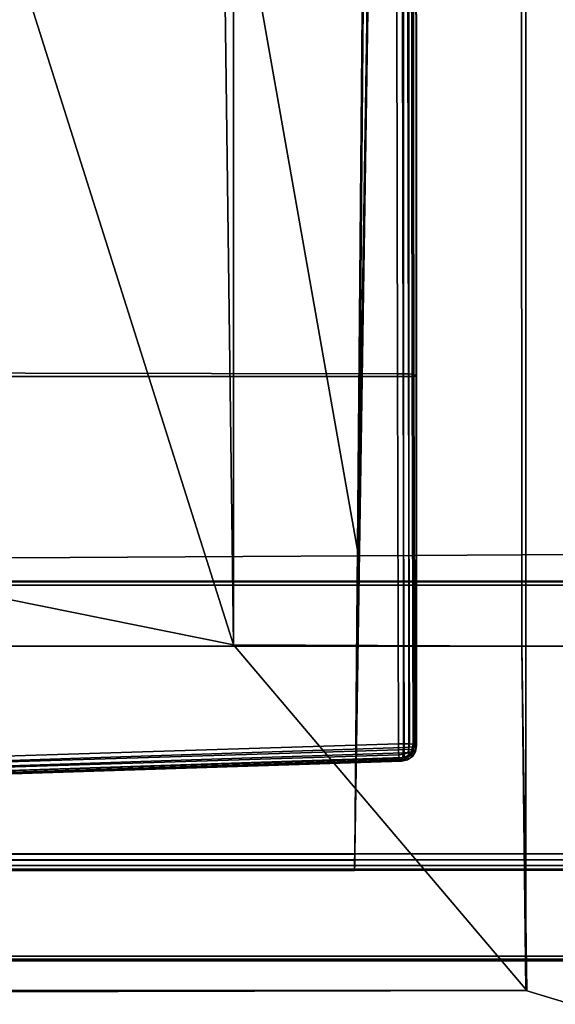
# Model space of a CAD drawing. Extents: x -11.8 to 11.8, y 0 to 23.7.
# Tile 19 of 52: x 7.5 to 9.1, y 4.4 to 7.4. Entities that reach past the tile are written whole.
import ezdxf

# ---------------------------------------------------------------- set-up
doc = ezdxf.new("R2010")
doc.units = 0
doc.layers.add('SHPM78Z54N_TRADECAD', color=7, linetype='CONTINUOUS')

msp = doc.modelspace()

# ---------------------------------------------------------------- linework, layer by layer
at = {"layer": 'SHPM78Z54N_TRADECAD'}
for points in [[(9.0164, 21.874, 33.0011), (10.8391, 22.9691, 33.0011), (10.8391, 3.9269, 33.0011), (9.0164, 4.4772, 33.0011)], [(7.92, 21.664, 33.3153), (8.13, 21.874, 33.1998), (8.13, 5.5233, 33.2927)], [(9.0043, 5.5195, 33.0972), (8.13, 5.5233, 33.2927), (8.13, 21.874, 33.1998), (8.996, 21.874, 33.0972)], [(9.0164, 4.4772, 33.0011), (9.0043, 5.5195, 33.0972), (8.996, 21.874, 33.0972), (9.0164, 21.874, 33.0011)], [(7.08, 20.669, 33.3321), (7.92, 21.664, 33.3153), (8.13, 5.5233, 33.2927), (6.5364, 10.5575, 33.8521)], [(7.2804, 12.7393, 33.8818), (7.2776, 19.8016, 33.8848), (8.6272, 19.7516, 33.737), (8.5088, 5.7928, 33.7334)], [(8.627, 19.7511, 32.9493), (7.3661, 19.801, 33.2468), (7.331, 4.8893, 33.0009), (8.4975, 4.8901, 32.9434)], [(9.1491, 4.8909, 32.9415), (9.4453, 19.7516, 32.9434), (8.7267, 19.7511, 32.9434), (8.4975, 4.8901, 32.9434)], [(8.7267, 19.7511, 32.9434), (8.627, 19.7511, 32.9493), (8.4975, 4.8901, 32.9434)], [(8.7269, 19.7516, 33.7334), (9.2409, 19.7516, 33.7334), (9.1675, 5.7975, 33.7316), (8.5088, 5.7928, 33.7334)], [(8.5088, 5.7928, 33.7334), (8.6272, 19.7516, 33.737), (8.7269, 19.7516, 33.7334)], [(10.8391, 12.2355, 0.0397), (-11.8433, 14.8549, 0.0397), (-11.8433, 4.581, 0.0397), (10.8391, 4.581, 0.0397)], [(8.5088, 5.7928, 33.7334), (7.2831, 5.786, 33.8628), (7.2804, 12.7393, 33.8818)], [(4.0567, 6.3462, 33.5354), (1.2792, 11.1622, 34.2357), (6.5364, 10.5575, 33.8521), (8.13, 5.5233, 33.2927)], [(8.6231, 8.5323, 33.7444), (6.906, 8.5342, 33.9577), (6.935, 6.3468, 33.8617), (8.6273, 6.3445, 33.7386)], [(8.64, 8.5322, 33.7455), (8.6231, 8.5323, 33.7444), (8.6273, 6.3445, 33.7386), (8.6443, 6.3443, 33.7405)], [(8.6563, 8.5319, 33.7536), (8.64, 8.5322, 33.7455), (8.6443, 6.3443, 33.7405), (8.6605, 6.3438, 33.7493)], [(8.6682, 8.5314, 33.7675), (8.6563, 8.5319, 33.7536), (8.6605, 6.3438, 33.7493), (8.672, 6.343, 33.7637)], [(8.6733, 8.5309, 33.7835), (8.6682, 8.5314, 33.7675), (8.672, 6.343, 33.7637), (8.6769, 6.3421, 33.7801)], [(8.6851, 6.338, 33.8577), (8.6842, 8.5283, 33.8707), (8.6733, 8.5309, 33.7835), (8.6769, 6.3421, 33.7801)], [(8.6832, 8.5278, 33.8877), (8.6842, 8.5283, 33.8707), (8.6851, 6.338, 33.8577), (8.6837, 6.3372, 33.8744)], [(6.9254, 8.5276, 34.1678), (8.6453, 8.527, 33.9217), (8.645, 6.3357, 33.9067), (6.9502, 6.3357, 34.0719)], [(8.6453, 8.527, 33.9217), (8.6613, 8.527, 33.9163), (8.6611, 6.3358, 33.902), (8.645, 6.3357, 33.9067)], [(8.6613, 8.527, 33.9163), (8.6752, 8.5273, 33.9042), (8.6753, 6.3364, 33.8905), (8.6611, 6.3358, 33.902)], [(8.6752, 8.5273, 33.9042), (8.6832, 8.5278, 33.8877), (8.6837, 6.3372, 33.8744), (8.6753, 6.3364, 33.8905)], [(4.0567, 6.3462, 33.5354), (8.13, 5.5233, 33.2927), (9.0186, 4.4772, 33.0601), (4.4797, 4.4657, 33.1108)], [(8.6273, 6.3445, 33.7386), (6.935, 6.3468, 33.8617), (6.9499, 5.1712, 33.835), (8.6299, 5.2235, 33.7381)], [(6.9502, 6.3357, 34.0719), (8.645, 6.3357, 33.9067), (8.645, 5.213, 33.8902), (6.9628, 5.1575, 33.9895)], [(8.6299, 5.2235, 33.7381), (8.6475, 5.2238, 33.7402), (8.6443, 6.3443, 33.7405), (8.6273, 6.3445, 33.7386)], [(8.6475, 5.2238, 33.7402), (8.6631, 5.2236, 33.7488), (8.6605, 6.3438, 33.7493), (8.6443, 6.3443, 33.7405)], [(8.6618, 5.2138, 33.885), (8.645, 5.213, 33.8902), (8.645, 6.3357, 33.9067), (8.6611, 6.3358, 33.902)], [(8.6631, 5.2236, 33.7488), (8.6743, 5.2229, 33.7625), (8.672, 6.343, 33.7637), (8.6605, 6.3438, 33.7493)], [(8.6754, 5.215, 33.8738), (8.6618, 5.2138, 33.885), (8.6611, 6.3358, 33.902), (8.6753, 6.3364, 33.8905)], [(8.6743, 5.2229, 33.7625), (8.6794, 5.2219, 33.7795), (8.6769, 6.3421, 33.7801), (8.672, 6.343, 33.7637)], [(8.6836, 5.2163, 33.8583), (8.6754, 5.215, 33.8738), (8.6753, 6.3364, 33.8905), (8.6837, 6.3372, 33.8744)], [(8.6852, 5.2177, 33.8408), (8.6851, 6.338, 33.8577), (8.6769, 6.3421, 33.7801), (8.6794, 5.2219, 33.7795)], [(8.6852, 5.2177, 33.8408), (8.6836, 5.2163, 33.8583), (8.6837, 6.3372, 33.8744), (8.6851, 6.338, 33.8577)], [(8.5088, 5.7928, 33.7334), (8.498, 4.8909, 33.7334), (7.2834, 4.8909, 33.7965), (7.2831, 5.786, 33.8628)], [(9.1675, 5.7975, 33.7316), (9.1627, 4.8909, 33.7315), (8.498, 4.8909, 33.7334), (8.5088, 5.7928, 33.7334)], [(-10.9122, 5.7163, 4.9527), (11.7095, 5.7163, 4.9527), (11.7095, 4.5661, 3.7945), (-11.8433, 4.5661, 3.7945)], [(-10.9122, 5.7143, 5.1084), (10.8391, 5.7144, 5.1122), (11.7095, 5.7163, 4.9527), (-10.9122, 5.7163, 4.9527)], [(10.8391, 5.704, 6.001), (10.8391, 5.7144, 5.1122), (-10.9122, 5.7143, 5.1084), (-10.9122, 5.704, 6.001)], [(10.8391, 5.5195, 6.3166), (10.8391, 5.704, 6.001), (-10.9122, 5.704, 6.001), (-10.9122, 5.5195, 6.3166)], [(10.8391, 3.9269, 6.3166), (10.8391, 5.5195, 6.3166), (-10.9122, 5.5195, 6.3166), (-10.9122, 3.9269, 6.3166)], [(9.0043, 5.5195, 33.0972), (9.0186, 4.4772, 33.0601), (8.13, 5.5233, 33.2927)], [(9.0164, 4.4772, 33.0011), (9.0186, 4.4772, 33.0601), (9.0043, 5.5195, 33.0972)], [(8.6303, 5.2058, 33.7412), (8.6299, 5.2235, 33.7381), (6.9499, 5.1712, 33.835), (6.9503, 5.1541, 33.8377)], [(8.6475, 5.2238, 33.7402), (8.6299, 5.2235, 33.7381), (8.6303, 5.2058, 33.7412), (8.6475, 5.2065, 33.7433)], [(8.662, 5.2081, 33.75), (8.6631, 5.2236, 33.7488), (8.6475, 5.2238, 33.7402), (8.6475, 5.2065, 33.7433)], [(8.671, 5.2058, 33.7631), (8.6743, 5.2229, 33.7625), (8.6631, 5.2236, 33.7488), (8.662, 5.2081, 33.75)], [(8.676, 5.2043, 33.7796), (8.6794, 5.2219, 33.7795), (8.6743, 5.2229, 33.7625), (8.671, 5.2058, 33.7631)], [(8.6819, 5.2003, 33.8407), (8.6852, 5.2177, 33.8408), (8.6794, 5.2219, 33.7795), (8.676, 5.2043, 33.7796)], [(8.6313, 5.1904, 33.7505), (8.6303, 5.2058, 33.7412), (6.9503, 5.1541, 33.8377), (6.9514, 5.1381, 33.8472)], [(8.6327, 5.1796, 33.7647), (8.6313, 5.1904, 33.7505), (6.9514, 5.1381, 33.8472), (6.9528, 5.1269, 33.862)], [(8.6446, 5.1961, 33.8858), (8.6436, 5.1823, 33.8752), (6.9621, 5.127, 33.9741), (6.9628, 5.1413, 33.9852)], [(8.645, 5.213, 33.8902), (8.6446, 5.1961, 33.8858), (6.9628, 5.1413, 33.9852), (6.9628, 5.1575, 33.9895)], [(8.6475, 5.2065, 33.7433), (8.6303, 5.2058, 33.7412), (8.6313, 5.1904, 33.7505), (8.6466, 5.1921, 33.7508)], [(8.6466, 5.1921, 33.7508), (8.6313, 5.1904, 33.7505), (8.6327, 5.1796, 33.7647), (8.6496, 5.1835, 33.7642)], [(8.6588, 5.1841, 33.873), (8.6436, 5.1823, 33.8752), (8.6446, 5.1961, 33.8858), (8.6611, 5.1973, 33.8811)], [(8.6446, 5.1961, 33.8858), (8.645, 5.213, 33.8902), (8.6618, 5.2138, 33.885), (8.6611, 5.1973, 33.8811)], [(8.6587, 5.196, 33.7538), (8.662, 5.2081, 33.75), (8.6475, 5.2065, 33.7433), (8.6466, 5.1921, 33.7508)], [(8.6587, 5.196, 33.7538), (8.6466, 5.1921, 33.7508), (8.6496, 5.1835, 33.7642), (8.6636, 5.1916, 33.7651)], [(8.6496, 5.1835, 33.7642), (8.6518, 5.179, 33.781), (8.6663, 5.1893, 33.7802), (8.6636, 5.1916, 33.7651)], [(8.6577, 5.1754, 33.8418), (8.6722, 5.1855, 33.8411), (8.6663, 5.1893, 33.7802), (8.6518, 5.179, 33.781)], [(8.6587, 5.196, 33.7538), (8.6636, 5.1916, 33.7651), (8.671, 5.2058, 33.7631), (8.662, 5.2081, 33.75)], [(8.67, 5.1883, 33.8687), (8.6588, 5.1841, 33.873), (8.6611, 5.1973, 33.8811), (8.674, 5.1998, 33.8724)], [(8.6611, 5.1973, 33.8811), (8.6618, 5.2138, 33.885), (8.6754, 5.215, 33.8738), (8.674, 5.1998, 33.8724)], [(8.6636, 5.1916, 33.7651), (8.6663, 5.1893, 33.7802), (8.676, 5.2043, 33.7796), (8.671, 5.2058, 33.7631)], [(8.6722, 5.1855, 33.8411), (8.6819, 5.2003, 33.8407), (8.676, 5.2043, 33.7796), (8.6663, 5.1893, 33.7802)], [(8.67, 5.1883, 33.8687), (8.674, 5.1998, 33.8724), (8.6802, 5.1994, 33.8578), (8.6725, 5.1856, 33.8564)], [(8.6802, 5.1994, 33.8578), (8.6819, 5.2003, 33.8407), (8.6722, 5.1855, 33.8411), (8.6725, 5.1856, 33.8564)], [(8.674, 5.1998, 33.8724), (8.6754, 5.215, 33.8738), (8.6836, 5.2163, 33.8583), (8.6802, 5.1994, 33.8578)], [(8.6836, 5.2163, 33.8583), (8.6852, 5.2177, 33.8408), (8.6819, 5.2003, 33.8407), (8.6802, 5.1994, 33.8578)], [(8.6344, 5.1749, 33.782), (8.6327, 5.1796, 33.7647), (6.9528, 5.1269, 33.862), (6.9542, 5.1222, 33.8787)], [(6.9595, 5.1166, 33.9417), (8.6404, 5.1716, 33.8428), (8.6344, 5.1749, 33.782), (6.9542, 5.1222, 33.8787)], [(8.6421, 5.1737, 33.86), (8.6404, 5.1716, 33.8428), (6.9595, 5.1166, 33.9417), (6.9609, 5.1183, 33.9582)], [(8.6436, 5.1823, 33.8752), (8.6421, 5.1737, 33.86), (6.9609, 5.1183, 33.9582), (6.9621, 5.127, 33.9741)], [(8.6327, 5.1796, 33.7647), (8.6344, 5.1749, 33.782), (8.6518, 5.179, 33.781), (8.6496, 5.1835, 33.7642)], [(8.6404, 5.1716, 33.8428), (8.6577, 5.1754, 33.8418), (8.6518, 5.179, 33.781), (8.6344, 5.1749, 33.782)], [(8.6577, 5.1754, 33.8418), (8.6404, 5.1716, 33.8428), (8.6421, 5.1737, 33.86), (8.659, 5.1775, 33.8587)], [(8.659, 5.1775, 33.8587), (8.6421, 5.1737, 33.86), (8.6436, 5.1823, 33.8752), (8.6588, 5.1841, 33.873)], [(8.6725, 5.1856, 33.8564), (8.6722, 5.1855, 33.8411), (8.6577, 5.1754, 33.8418), (8.659, 5.1775, 33.8587)], [(8.67, 5.1883, 33.8687), (8.6725, 5.1856, 33.8564), (8.659, 5.1775, 33.8587), (8.6588, 5.1841, 33.873)], [(7.3023, 4.8721, 33.7907), (7.2834, 4.8909, 33.7965), (8.498, 4.8909, 33.7334), (8.4978, 4.8725, 33.7299)], [(8.4975, 4.8901, 32.9434), (8.4973, 4.8717, 32.9469), (9.1488, 4.8725, 32.945), (9.1491, 4.8909, 32.9415)], [(8.4978, 4.8725, 33.7299), (8.498, 4.8909, 33.7334), (9.1627, 4.8909, 33.7315), (9.1626, 4.8725, 33.728)], [(7.3191, 4.8553, 33.7777), (7.3023, 4.8721, 33.7907), (8.4978, 4.8725, 33.7299), (8.4976, 4.8556, 33.7188)], [(7.331, 4.8893, 33.0009), (7.3319, 4.8709, 33.0042), (8.4973, 4.8717, 32.9469), (8.4975, 4.8901, 32.9434)], [(7.3319, 4.8709, 33.0042), (7.3327, 4.8539, 33.0151), (8.4971, 4.8548, 32.958), (8.4973, 4.8717, 32.9469)], [(8.4973, 4.8717, 32.9469), (8.4971, 4.8548, 32.958), (9.1487, 4.8556, 32.9561), (9.1488, 4.8725, 32.945)], [(8.4976, 4.8556, 33.7188), (8.4978, 4.8725, 33.7299), (9.1626, 4.8725, 33.728), (9.1623, 4.8556, 33.7168)], [(7.33, 4.8444, 33.7595), (7.3191, 4.8553, 33.7777), (8.4976, 4.8556, 33.7188), (8.4974, 4.8444, 33.7018)], [(7.3335, 4.8409, 33.7403), (7.33, 4.8444, 33.7595), (8.4974, 4.8444, 33.7018), (8.4974, 4.8409, 33.6834)], [(7.3327, 4.8539, 33.0151), (7.3333, 4.8428, 33.032), (8.4969, 4.8436, 32.975), (8.4971, 4.8548, 32.958)], [(7.3333, 4.8428, 33.032), (7.3335, 4.8393, 33.0504), (8.4969, 4.8401, 32.9934), (8.4969, 4.8436, 32.975)], [(7.3335, 4.8409, 33.7403), (8.4974, 4.8409, 33.6834), (8.4969, 4.8401, 32.9934), (7.3335, 4.8393, 33.0504)], [(8.4971, 4.8548, 32.958), (8.4969, 4.8436, 32.975), (9.1488, 4.8445, 32.9731), (9.1487, 4.8556, 32.9561)], [(8.4969, 4.8436, 32.975), (8.4969, 4.8401, 32.9934), (9.149, 4.8409, 32.9915), (9.1488, 4.8445, 32.9731)], [(8.4974, 4.8409, 33.6834), (9.1615, 4.8409, 33.6815), (9.149, 4.8409, 32.9915), (8.4969, 4.8401, 32.9934)], [(8.4974, 4.8444, 33.7018), (8.4976, 4.8556, 33.7188), (9.1623, 4.8556, 33.7168), (9.1619, 4.8444, 33.6999)], [(8.4974, 4.8409, 33.6834), (8.4974, 4.8444, 33.7018), (9.1619, 4.8444, 33.6999), (9.1615, 4.8409, 33.6815)], [(-11.8433, 4.581, 0.0397), (-11.8433, 3.9787, 0.0397), (11.8221, 3.9787, 0.0397), (10.8391, 4.581, 0.0397)], [(-11.8433, 4.5719, 3.3044), (-11.8433, 4.5661, 3.7945), (11.7095, 4.5661, 3.7945), (11.7095, 4.5719, 3.3044)], [(-11.8433, 3.9787, 3.3044), (-11.8433, 4.5719, 3.3044), (11.7095, 4.5719, 3.3044), (11.8221, 3.9787, 3.3044)], [(0.0053, 4.4771, 33.0011), (4.491, 4.4772, 33.0011), (8.1202, 3.9269, 33.0011), (0.0053, 3.9269, 33.0011)], [(9.0164, 4.4772, 33.0011), (4.491, 4.4772, 33.0011), (4.4797, 4.4657, 33.1108), (9.0186, 4.4772, 33.0601)], [(4.491, 4.4772, 33.0011), (10.8391, 3.9269, 33.0011), (8.1202, 3.9269, 33.0011)], [(9.0164, 4.4772, 33.0011), (10.8391, 3.9269, 33.0011), (4.491, 4.4772, 33.0011)]]:
    msp.add_3dface(points, dxfattribs=at)

doc.saveas('drawing.dxf')
